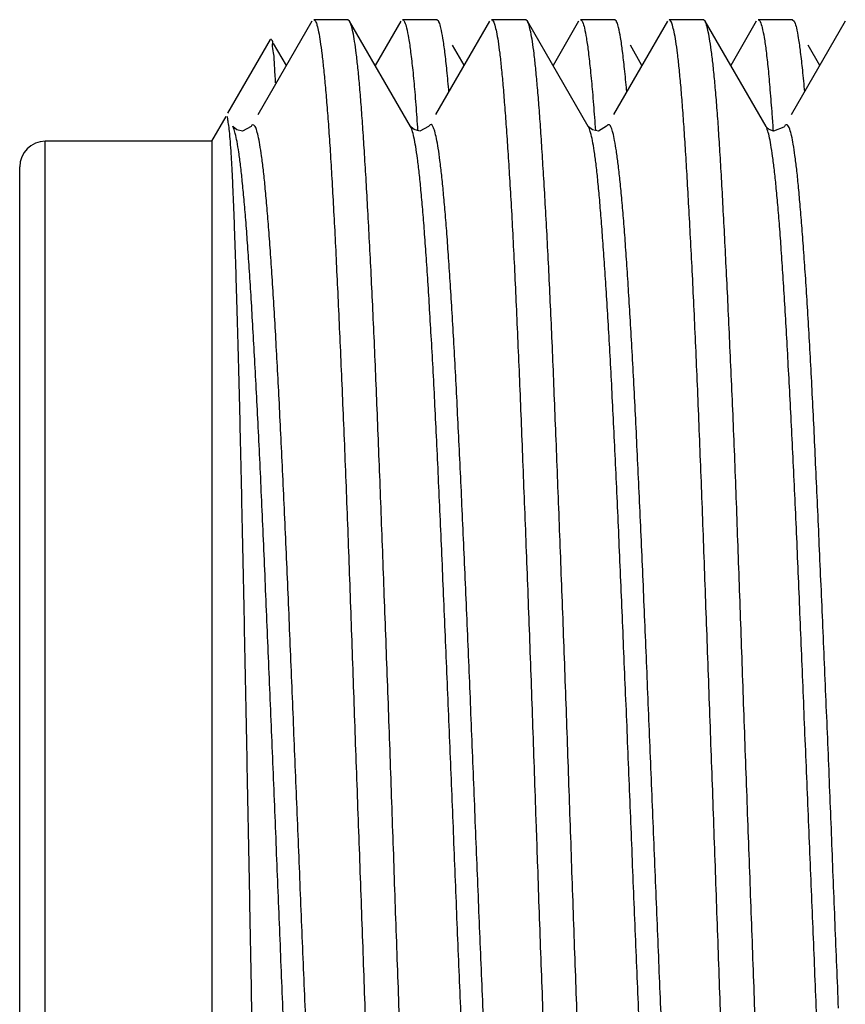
# Model space of a CAD drawing. Header units: inches. Extents: x 0.2 to 16.8, y 0.1 to 10.8.
# Tile 26 of 43: x 9.333 to 9.462, y 5.549 to 5.703. Entities that reach past the tile are written whole.
import ezdxf

# ---------------------------------------------------------------- set-up
doc = ezdxf.new("R2010")
doc.units = ezdxf.units.IN
doc.header["$LTSCALE"] = 0.935
doc.header["$MEASUREMENT"] = 0
doc.layers.get('0').update_dxf_attribs({"linetype": 'CONTINUOUS'})

msp = doc.modelspace()

# ---------------------------------------------------------------- linework, layer by layer
at = {"color": 7, "linetype": 'CONTINUOUS'}
for p, q in [((9.37826, 5.70255), (9.36981, 5.68794)), ((9.38388, 5.70279), (9.37854, 5.70279)), ((9.38415, 5.70256), (9.38388, 5.70279)), ((9.39366, 5.68613), (9.38415, 5.70256)), ((9.39216, 5.70257), (9.38815, 5.69565)), ((9.39779, 5.70279), (9.39241, 5.70279)), ((9.40602, 5.70255), (9.39759, 5.68798)), ((9.39806, 5.70256), (9.39779, 5.70279)), ((9.41166, 5.70279), (9.4063, 5.70279)), ((9.41193, 5.70256), (9.41166, 5.70279)), ((9.42144, 5.68612), (9.41193, 5.70256)), ((9.41993, 5.70255), (9.41593, 5.69564)), ((9.42557, 5.70279), (9.4202, 5.70279)), ((9.43382, 5.70257), (9.42537, 5.68797)), ((9.42583, 5.70257), (9.42557, 5.70279)), ((9.43942, 5.70279), (9.43408, 5.70279)), ((9.43968, 5.70257), (9.43942, 5.70279)), ((9.44921, 5.68611), (9.43968, 5.70257)), ((9.44769, 5.70256), (9.44369, 5.69565)), ((9.45334, 5.70279), (9.44796, 5.70279)), ((9.4616, 5.70255), (9.45313, 5.68792)), ((9.45334, 5.70279), (9.45359, 5.70258)), ((9.36514, 5.6882), (9.37179, 5.69971)), ((9.37193, 5.69971), (9.37179, 5.69971)), ((9.37427, 5.69566), (9.37228, 5.69909)), ((9.40204, 5.69568), (9.40024, 5.69879)), ((9.42982, 5.69566), (9.42801, 5.69879)), ((9.4576, 5.69564), (9.45578, 5.6988)), ((9.3626, 5.68379), (9.36484, 5.68768)), ((9.36589, 5.68612), (9.36588, 5.68613)), ((9.3937, 5.68607), (9.39365, 5.68615)), ((9.39366, 5.68613), (9.39365, 5.68615)), ((9.39653, 5.68615), (9.39652, 5.68614)), ((9.42144, 5.68612), (9.42143, 5.68614)), ((9.42149, 5.68607), (9.42144, 5.68615)), ((9.3665, 5.68557), (9.36593, 5.68605)), ((9.36875, 5.68612), (9.36875, 5.68611)), ((9.39422, 5.68562), (9.3937, 5.68607)), ((9.4221, 5.68557), (9.42149, 5.68607)), ((9.44924, 5.68606), (9.44921, 5.68611)), ((9.44971, 5.68562), (9.44924, 5.68606)), ((9.45208, 5.68611), (9.45208, 5.68611)), ((9.3626, 5.68379), (9.3366, 5.68379)), ((9.3626, 5.68379), (9.3626, 5.47179)), ((9.3326, 5.47579), (9.3326, 5.67979))]:
    msp.add_line(p, q, dxfattribs=at)
at = {"color": 9, "linetype": 'CONTINUOUS'}
msp.add_line((9.3366, 5.47179), (9.3366, 5.68379), dxfattribs=at)
at = {"color": 7, "linetype": 'CONTINUOUS'}
for points in [[(9.39653, 5.68615), (9.39649, 5.68608), (9.3951, 5.68539), (9.39422, 5.68562)], [(9.42431, 5.68614), (9.42306, 5.6854), (9.4221, 5.68557)], [(9.36875, 5.68612), (9.36743, 5.68537), (9.3665, 5.68557)], [(9.45208, 5.68611), (9.45199, 5.68598), (9.45039, 5.68537), (9.44971, 5.68562)]]:
    msp.add_lwpolyline(points, dxfattribs=at)
msp.add_arc((9.3366, 5.67979), 0.004, 90, 180, dxfattribs=at)
for points, knots in [([(9.37854, 5.70279), (9.37865, 5.70279), (9.3789, 5.70246), (9.37909, 5.70183), (9.37934, 5.70074), (9.37958, 5.69927), (9.37973, 5.69814), (9.3798, 5.69751)], [0, 0, 0, 0, 0.060243, 0.185197, 0.383115, 0.654883, 1, 1, 1, 1]), ([(9.39084, 5.57779), (9.39076, 5.58022), (9.39059, 5.58507), (9.39033, 5.59231), (9.39007, 5.59951), (9.3898, 5.60663), (9.38954, 5.61365), (9.38928, 5.62055), (9.38903, 5.62732), (9.38877, 5.63391), (9.38852, 5.6403), (9.38827, 5.64648), (9.38802, 5.65241), (9.38776, 5.65809), (9.3875, 5.66351), (9.38723, 5.66863), (9.38697, 5.67347), (9.38672, 5.67798), (9.38646, 5.68216), (9.38621, 5.68598), (9.38596, 5.68942), (9.38572, 5.69247), (9.38546, 5.69513), (9.38521, 5.69741), (9.38495, 5.69928), (9.3847, 5.70075), (9.38444, 5.70182), (9.38428, 5.70235), (9.38415, 5.70256)], [0, 0, 0, 0, 0.058279, 0.116348, 0.173985, 0.231003, 0.287255, 0.34257, 0.396765, 0.449606, 0.500862, 0.550327, 0.597869, 0.643378, 0.686741, 0.727852, 0.766601, 0.80286, 0.836406, 0.867016, 0.894586, 0.919102, 0.940523, 0.958819, 0.973956, 0.985895, 0.994612, 1, 1, 1, 1]), ([(9.39241, 5.70279), (9.39256, 5.70279), (9.39285, 5.70226), (9.39309, 5.70136), (9.39342, 5.69972), (9.39359, 5.69846), (9.39368, 5.69773)], [0, 0, 0, 0, 0.083759, 0.273595, 0.578716, 1, 1, 1, 1]), ([(9.39935, 5.69489), (9.39925, 5.69583), (9.39907, 5.69752), (9.39878, 5.69971), (9.39846, 5.70135), (9.39827, 5.70215), (9.39808, 5.70253), (9.39806, 5.70256)], [0, 0, 0, 0, 0.365165, 0.652036, 0.859857, 0.989144, 1, 1, 1, 1]), ([(9.4063, 5.70279), (9.40641, 5.70279), (9.40667, 5.70247), (9.40687, 5.70184), (9.40713, 5.70076), (9.40737, 5.69929), (9.40752, 5.69817), (9.4076, 5.69754)], [0, 0, 0, 0, 0.061567, 0.186363, 0.38359, 0.654749, 1, 1, 1, 1]), ([(9.41579, 5.65244), (9.41571, 5.65433), (9.41554, 5.65801), (9.41529, 5.6634), (9.41503, 5.66851), (9.41476, 5.67334), (9.4145, 5.67786), (9.41424, 5.68205), (9.41399, 5.68589), (9.41374, 5.68934), (9.41349, 5.69241), (9.41324, 5.69509), (9.41299, 5.69738), (9.41274, 5.69926), (9.41249, 5.70074), (9.41222, 5.70182), (9.41206, 5.70234), (9.41193, 5.70256)], [0, 0, 0, 0, 0.112523, 0.219744, 0.321521, 0.417668, 0.507881, 0.591527, 0.66799, 0.73685, 0.798025, 0.851496, 0.89722, 0.935066, 0.964893, 0.986666, 1, 1, 1, 1]), ([(9.4202, 5.70279), (9.42036, 5.70279), (9.42065, 5.70225), (9.42088, 5.70134), (9.42119, 5.6997), (9.42136, 5.69844), (9.42145, 5.69771)], [0, 0, 0, 0, 0.085172, 0.275738, 0.580777, 1, 1, 1, 1]), ([(9.4271, 5.69513), (9.42701, 5.69604), (9.42682, 5.69768), (9.42654, 5.69981), (9.42622, 5.7014), (9.42603, 5.70217), (9.42584, 5.70254), (9.42583, 5.70257)], [0, 0, 0, 0, 0.36487, 0.651905, 0.859773, 0.988932, 1, 1, 1, 1]), ([(9.43589, 5.69257), (9.43581, 5.69347), (9.43566, 5.69513), (9.4354, 5.69741), (9.43514, 5.69929), (9.43489, 5.70076), (9.43462, 5.70184), (9.43446, 5.70236), (9.43433, 5.70258)], [0, 0, 0, 0, 0.265355, 0.49186, 0.678991, 0.82596, 0.932766, 1, 1, 1, 1]), ([(9.44637, 5.57779), (9.44628, 5.58022), (9.44611, 5.58506), (9.44584, 5.5923), (9.44559, 5.59949), (9.44534, 5.6066), (9.44509, 5.61361), (9.44484, 5.62051), (9.4446, 5.62725), (9.44435, 5.63383), (9.44409, 5.64022), (9.44382, 5.64639), (9.44355, 5.65233), (9.44329, 5.65803), (9.44302, 5.66345), (9.44277, 5.66858), (9.44251, 5.67341), (9.44227, 5.67792), (9.44202, 5.68209), (9.44178, 5.68591), (9.44153, 5.68936), (9.44127, 5.69243), (9.44101, 5.69512), (9.44075, 5.6974), (9.44048, 5.69929), (9.44023, 5.70076), (9.43997, 5.70183), (9.43981, 5.70236), (9.43968, 5.70257)], [0, 0, 0, 0, 0.058192, 0.11622, 0.173791, 0.230744, 0.286954, 0.342184, 0.396234, 0.448935, 0.500108, 0.549584, 0.597205, 0.642819, 0.686287, 0.727453, 0.766147, 0.802285, 0.835752, 0.866369, 0.894062, 0.918762, 0.94035, 0.958779, 0.974005, 0.985962, 0.99465, 1, 1, 1, 1]), ([(9.44796, 5.70279), (9.44811, 5.70279), (9.44841, 5.70229), (9.44865, 5.70141), (9.44897, 5.69982), (9.44914, 5.69859), (9.44922, 5.69788)], [0, 0, 0, 0, 0.08461, 0.273342, 0.578303, 1, 1, 1, 1]), ([(9.45359, 5.70258), (9.45361, 5.70255), (9.4538, 5.70215), (9.454, 5.70136), (9.45431, 5.69972), (9.4546, 5.69754), (9.45479, 5.69585), (9.45489, 5.69491)], [0, 0, 0, 0, 0.012888, 0.141554, 0.348935, 0.635549, 1, 1, 1, 1]), ([(9.37243, 5.69559), (9.3724, 5.69626), (9.37238, 5.6974), (9.37201, 5.69873), (9.3722, 5.69947), (9.37193, 5.69968), (9.37192, 5.69969)], [0, 0, 0, 0, 0.488684, 0.819303, 0.992719, 1, 1, 1, 1]), ([(9.3798, 5.69751), (9.3799, 5.69675), (9.38008, 5.6951), (9.38025, 5.69344), (9.38033, 5.69255)], [0, 0, 0, 0, 0.460724, 1, 1, 1, 1]), ([(9.4076, 5.69754), (9.40769, 5.69678), (9.40787, 5.69512), (9.40802, 5.69347), (9.4081, 5.69257)], [0, 0, 0, 0, 0.460422, 1, 1, 1, 1]), ([(9.39401, 5.69491), (9.39412, 5.69377), (9.39435, 5.69131), (9.39459, 5.68816), (9.39473, 5.68615), (9.39477, 5.68548)], [0, 0, 0, 0, 0.362166, 0.785411, 1, 1, 1, 1]), ([(9.42176, 5.6949), (9.42188, 5.69377), (9.42211, 5.69131), (9.42236, 5.68817), (9.42251, 5.68617), (9.42256, 5.68549)], [0, 0, 0, 0, 0.361247, 0.784177, 1, 1, 1, 1]), ([(9.42745, 5.69155), (9.42744, 5.69163), (9.42733, 5.69283), (9.42722, 5.69402), (9.4271, 5.69513)], [0, 0, 0, 0, 0.072061, 1, 1, 1, 1]), ([(9.44953, 5.69514), (9.44964, 5.69403), (9.44985, 5.69165), (9.4501, 5.68841), (9.45026, 5.68626), (9.45032, 5.6854)], [0, 0, 0, 0, 0.339584, 0.734825, 1, 1, 1, 1]), ([(9.38033, 5.69255), (9.38042, 5.69153), (9.38061, 5.68935), (9.38087, 5.68589), (9.38113, 5.68206), (9.38138, 5.67787), (9.38163, 5.67335), (9.38188, 5.66853), (9.38213, 5.66342), (9.38238, 5.65804), (9.38264, 5.65239), (9.3829, 5.64647), (9.38316, 5.64031), (9.38343, 5.6339), (9.38369, 5.62729), (9.38394, 5.62051), (9.38419, 5.6136), (9.38444, 5.60659), (9.38469, 5.59948), (9.38494, 5.5923), (9.3852, 5.58507), (9.38538, 5.58022), (9.38547, 5.57779)], [0, 0, 0, 0, 0.026824, 0.057009, 0.090511, 0.127144, 0.16664, 0.208726, 0.253273, 0.300204, 0.349461, 0.400996, 0.454761, 0.510663, 0.568394, 0.627563, 0.687806, 0.748943, 0.810847, 0.873421, 0.936531, 1, 1, 1, 1]), ([(9.4081, 5.69257), (9.40819, 5.69155), (9.40836, 5.68937), (9.40862, 5.68593), (9.40888, 5.68211), (9.40914, 5.67795), (9.40941, 5.67344), (9.40967, 5.66861), (9.40992, 5.66348), (9.41009, 5.65995), (9.41017, 5.65814)], [0, 0, 0, 0, 0.089436, 0.189725, 0.300617, 0.421833, 0.552758, 0.693068, 0.8424, 1, 1, 1, 1]), ([(9.44104, 5.57779), (9.44095, 5.58022), (9.44078, 5.58505), (9.44051, 5.59229), (9.44025, 5.59948), (9.43999, 5.60659), (9.43973, 5.6136), (9.43948, 5.6205), (9.43923, 5.62725), (9.43898, 5.63383), (9.43873, 5.64022), (9.43847, 5.64641), (9.43821, 5.65235), (9.43795, 5.65805), (9.43769, 5.66348), (9.43742, 5.66861), (9.43716, 5.67344), (9.43691, 5.67795), (9.43666, 5.68211), (9.43641, 5.68593), (9.43616, 5.68937), (9.43599, 5.69155), (9.43589, 5.69257)], [0, 0, 0, 0, 0.06328, 0.126401, 0.189042, 0.251041, 0.312243, 0.372339, 0.431173, 0.488599, 0.544329, 0.59822, 0.650136, 0.699812, 0.74713, 0.791961, 0.834077, 0.873376, 0.909758, 0.943042, 0.973148, 1, 1, 1, 1]), ([(9.36832, 5.57779), (9.36827, 5.58009), (9.36818, 5.58468), (9.36805, 5.59154), (9.36791, 5.59836), (9.36778, 5.60509), (9.36765, 5.61171), (9.36751, 5.61817), (9.36738, 5.62445), (9.36725, 5.63053), (9.36712, 5.63638), (9.36699, 5.642), (9.36686, 5.64737), (9.36672, 5.65248), (9.36658, 5.65731), (9.36645, 5.66184), (9.36632, 5.66604), (9.36619, 5.66989), (9.36606, 5.67339), (9.36593, 5.67652), (9.3658, 5.67928), (9.36566, 5.68165), (9.36553, 5.68364), (9.36538, 5.68521), (9.3653, 5.68645), (9.36511, 5.68702), (9.3651, 5.68733)], [0, 0, 0, 0, 0.062813, 0.125604, 0.187916, 0.249489, 0.309997, 0.369018, 0.426391, 0.481919, 0.535363, 0.586695, 0.635768, 0.682433, 0.72661, 0.768005, 0.80637, 0.841622, 0.873614, 0.902227, 0.927402, 0.949076, 0.967234, 0.981821, 0.992747, 1, 1, 1, 1]), ([(9.37805, 5.47476), (9.37795, 5.47554), (9.37776, 5.47722), (9.37749, 5.47994), (9.37721, 5.48302), (9.37693, 5.48646), (9.37665, 5.49023), (9.37638, 5.49434), (9.37611, 5.49879), (9.37584, 5.50355), (9.37557, 5.50861), (9.3753, 5.51392), (9.37503, 5.51947), (9.37475, 5.52522), (9.37448, 5.53115), (9.3742, 5.53725), (9.37393, 5.54354), (9.37366, 5.55), (9.37339, 5.55658), (9.37312, 5.56323), (9.37285, 5.56991), (9.37258, 5.57662), (9.3723, 5.58332), (9.37202, 5.58998), (9.37175, 5.59659), (9.37147, 5.60314), (9.3712, 5.60963), (9.37093, 5.61601), (9.37066, 5.62224), (9.37039, 5.62829), (9.37012, 5.63412), (9.36985, 5.63973), (9.36957, 5.6451), (9.3693, 5.65022), (9.36902, 5.65507), (9.36875, 5.65963), (9.36848, 5.66389), (9.36821, 5.66781), (9.36794, 5.67139), (9.36767, 5.6746), (9.3674, 5.67743), (9.36713, 5.67989), (9.36686, 5.68196), (9.36658, 5.68361), (9.36634, 5.68491), (9.36611, 5.68557), (9.36601, 5.68588)], [0, 0, 0, 0, 0.011112, 0.024055, 0.038728, 0.055034, 0.072917, 0.092365, 0.113456, 0.13607, 0.160053, 0.185266, 0.21156, 0.238822, 0.266888, 0.295677, 0.325462, 0.356166, 0.387415, 0.418846, 0.450495, 0.482283, 0.514035, 0.545542, 0.576801, 0.607867, 0.638585, 0.668837, 0.698414, 0.72709, 0.754669, 0.781207, 0.806687, 0.830967, 0.853931, 0.875544, 0.895742, 0.914405, 0.931383, 0.946602, 0.960066, 0.971761, 0.981616, 0.989601, 0.995725, 1, 1, 1, 1]), ([(9.40349, 5.50603), (9.40339, 5.50775), (9.40321, 5.51128), (9.40294, 5.51669), (9.40268, 5.52234), (9.4024, 5.5282), (9.40213, 5.53426), (9.40185, 5.5405), (9.40157, 5.54688), (9.4013, 5.55337), (9.40102, 5.55995), (9.40076, 5.56659), (9.40049, 5.57327), (9.40022, 5.57996), (9.39995, 5.58665), (9.39967, 5.5933), (9.39939, 5.59992), (9.39912, 5.60646), (9.39884, 5.61288), (9.39857, 5.61916), (9.3983, 5.62528), (9.39803, 5.63121), (9.39776, 5.63693), (9.39749, 5.64243), (9.39722, 5.64769), (9.39694, 5.65269), (9.39666, 5.6574), (9.39639, 5.66181), (9.39612, 5.6659), (9.39585, 5.66964), (9.39558, 5.67303), (9.39531, 5.67605), (9.39505, 5.6787), (9.39478, 5.68097), (9.3945, 5.68285), (9.39424, 5.68431), (9.39402, 5.68517), (9.39392, 5.68551)], [0, 0, 0, 0, 0.028721, 0.058968, 0.090472, 0.123086, 0.156818, 0.19164, 0.227272, 0.263457, 0.300061, 0.337049, 0.374311, 0.411664, 0.448827, 0.485936, 0.52286, 0.55933, 0.595097, 0.630109, 0.664226, 0.697296, 0.729174, 0.759788, 0.789101, 0.817023, 0.843343, 0.867947, 0.890752, 0.911675, 0.93059, 0.947466, 0.962276, 0.974999, 0.985556, 0.993891, 1, 1, 1, 1]), ([(9.42864, 5.56389), (9.42855, 5.56612), (9.42837, 5.57061), (9.4281, 5.57734), (9.42783, 5.58406), (9.42756, 5.59075), (9.42728, 5.59737), (9.427, 5.60389), (9.42673, 5.61031), (9.42646, 5.61662), (9.42619, 5.62282), (9.42592, 5.62888), (9.42564, 5.63474), (9.42537, 5.64037), (9.4251, 5.64573), (9.42483, 5.65081), (9.42455, 5.6556), (9.42428, 5.66009), (9.424, 5.66429), (9.42373, 5.66815), (9.42346, 5.67169), (9.4232, 5.67487), (9.42294, 5.67769), (9.42267, 5.68012), (9.4224, 5.68217), (9.42212, 5.68379), (9.42186, 5.68504), (9.42164, 5.68566), (9.42153, 5.68595)], [0, 0, 0, 0, 0.054902, 0.110076, 0.165162, 0.219888, 0.274132, 0.327551, 0.37999, 0.43166, 0.482481, 0.532148, 0.580263, 0.626442, 0.670341, 0.711882, 0.751088, 0.787964, 0.822358, 0.854108, 0.883047, 0.909178, 0.932369, 0.952456, 0.969308, 0.982854, 0.993055, 1, 1, 1, 1]), ([(9.46146, 5.47401), (9.46136, 5.47474), (9.46116, 5.47634), (9.46089, 5.47891), (9.46062, 5.48187), (9.46036, 5.48518), (9.4601, 5.48885), (9.45983, 5.49286), (9.45956, 5.49719), (9.45928, 5.50182), (9.459, 5.50675), (9.45872, 5.51197), (9.45844, 5.51746), (9.45817, 5.52318), (9.45789, 5.52911), (9.45763, 5.53521), (9.45736, 5.54147), (9.45709, 5.54787), (9.45683, 5.55436), (9.45655, 5.56093), (9.45628, 5.56757), (9.456, 5.57427), (9.45572, 5.58102), (9.45544, 5.58777), (9.45516, 5.59446), (9.45489, 5.60108), (9.45462, 5.6076), (9.45435, 5.614), (9.45409, 5.62025), (9.45382, 5.62633), (9.45354, 5.63222), (9.45327, 5.63791), (9.45298, 5.64339), (9.4527, 5.64862), (9.45243, 5.65358), (9.45215, 5.65827), (9.45188, 5.66265), (9.45161, 5.6667), (9.45134, 5.6704), (9.45107, 5.67372), (9.4508, 5.67665), (9.45053, 5.67918), (9.45026, 5.68135), (9.44999, 5.68313), (9.44974, 5.68453), (9.44951, 5.68532), (9.44941, 5.68564)], [0, 0, 0, 0, 0.010434, 0.022681, 0.036661, 0.052368, 0.069757, 0.088736, 0.109199, 0.131077, 0.154356, 0.179061, 0.205052, 0.232136, 0.260118, 0.288946, 0.318547, 0.348803, 0.37949, 0.410498, 0.441794, 0.47349, 0.505431, 0.537364, 0.569017, 0.600259, 0.631028, 0.661288, 0.690874, 0.719599, 0.747394, 0.774294, 0.800196, 0.824938, 0.848419, 0.870561, 0.891302, 0.910523, 0.928064, 0.943796, 0.957616, 0.969623, 0.979893, 0.988428, 0.995146, 1, 1, 1, 1]), ([(9.41042, 5.65244), (9.41051, 5.65045), (9.41068, 5.64641), (9.41093, 5.64022), (9.41118, 5.63383), (9.41144, 5.62725), (9.41171, 5.6205), (9.41197, 5.6136), (9.41214, 5.60896), (9.41223, 5.60662)], [0, 0, 0, 0, 0.130069, 0.265087, 0.40473, 0.548633, 0.696066, 0.846646, 1, 1, 1, 1]), ([(9.41759, 5.60658), (9.4175, 5.60892), (9.41733, 5.61356), (9.41706, 5.62046), (9.4168, 5.62724), (9.41655, 5.63385), (9.41629, 5.64026), (9.41604, 5.64644), (9.41588, 5.65047), (9.41579, 5.65244)], [0, 0, 0, 0, 0.15286, 0.303551, 0.451644, 0.596206, 0.736225, 0.870903, 1, 1, 1, 1]), ([(9.41861, 5.57779), (9.41853, 5.58022), (9.41836, 5.58506), (9.41811, 5.59229), (9.41785, 5.59946), (9.41768, 5.60422), (9.41759, 5.60658)], [0, 0, 0, 0, 0.252896, 0.504267, 0.753461, 1, 1, 1, 1]), ([(9.37179, 5.45588), (9.37171, 5.45602), (9.37162, 5.45648), (9.37149, 5.45736), (9.37137, 5.45869), (9.37124, 5.46043), (9.37111, 5.46259), (9.37098, 5.46516), (9.37085, 5.46813), (9.37072, 5.47148), (9.37058, 5.47522), (9.37045, 5.47932), (9.37031, 5.48378), (9.37018, 5.48857), (9.37005, 5.49366), (9.36991, 5.49905), (9.36978, 5.50468), (9.36965, 5.51056), (9.36952, 5.51666), (9.36939, 5.52296), (9.36925, 5.52946), (9.36911, 5.53611), (9.36898, 5.54291), (9.36884, 5.54981), (9.36871, 5.55678), (9.36858, 5.56379), (9.36845, 5.5708), (9.36836, 5.57547), (9.36832, 5.57779)], [0, 0, 0, 0, 0.003895, 0.011258, 0.02214, 0.036513, 0.054307, 0.075413, 0.099774, 0.127336, 0.157988, 0.191694, 0.2283, 0.2676, 0.309488, 0.353701, 0.399955, 0.448178, 0.498214, 0.549936, 0.603272, 0.657931, 0.713676, 0.770346, 0.82761, 0.885172, 0.94275, 1, 1, 1, 1]), ([(9.38547, 5.57779), (9.38556, 5.57537), (9.38573, 5.57053), (9.386, 5.56329), (9.38625, 5.5561), (9.38651, 5.54899), (9.38676, 5.54198), (9.38701, 5.53508), (9.38726, 5.52834), (9.38751, 5.52176), (9.38777, 5.51537), (9.38803, 5.5092), (9.3883, 5.50325), (9.38856, 5.49756), (9.38882, 5.49214), (9.38908, 5.487), (9.38933, 5.48217), (9.38958, 5.47766), (9.38983, 5.47349), (9.39007, 5.46968), (9.39033, 5.46623), (9.39059, 5.46315), (9.39085, 5.46047), (9.39111, 5.45818), (9.39137, 5.4563), (9.39161, 5.45483), (9.39187, 5.45375), (9.39203, 5.45323), (9.39216, 5.45301)], [0, 0, 0, 0, 0.058187, 0.116213, 0.173783, 0.230737, 0.286947, 0.342176, 0.396224, 0.448923, 0.500095, 0.549574, 0.597201, 0.642822, 0.686296, 0.727467, 0.766163, 0.802299, 0.835763, 0.866378, 0.894071, 0.918771, 0.940357, 0.958781, 0.973999, 0.985945, 0.994619, 1, 1, 1, 1]), ([(9.39598, 5.46307), (9.39589, 5.46409), (9.39571, 5.46626), (9.39546, 5.46968), (9.3952, 5.47347), (9.39494, 5.47761), (9.39468, 5.48211), (9.39442, 5.48694), (9.39416, 5.49209), (9.39391, 5.49753), (9.39366, 5.50322), (9.39341, 5.50914), (9.39316, 5.51528), (9.3929, 5.52164), (9.39264, 5.52819), (9.39238, 5.53493), (9.39212, 5.54183), (9.39186, 5.54887), (9.3916, 5.55602), (9.39134, 5.56325), (9.39109, 5.57051), (9.39093, 5.57537), (9.39084, 5.57779)], [0, 0, 0, 0, 0.026745, 0.05668, 0.089743, 0.125898, 0.165127, 0.207372, 0.252398, 0.299881, 0.349506, 0.401135, 0.454691, 0.51012, 0.567293, 0.626032, 0.68623, 0.747701, 0.810111, 0.873171, 0.936584, 1, 1, 1, 1]), ([(9.41912, 5.56323), (9.41903, 5.56566), (9.41886, 5.57051), (9.4187, 5.57536), (9.41861, 5.57779)], [0, 0, 0, 0, 0.499038, 1, 1, 1, 1]), ([(9.44768, 5.45303), (9.44756, 5.45323), (9.4474, 5.45376), (9.44715, 5.45483), (9.44692, 5.45629), (9.44667, 5.45818), (9.44642, 5.46046), (9.44616, 5.46314), (9.44591, 5.46621), (9.44564, 5.46966), (9.44538, 5.47347), (9.44512, 5.47764), (9.44486, 5.48214), (9.44461, 5.48697), (9.44436, 5.49211), (9.44411, 5.49753), (9.44386, 5.50323), (9.44361, 5.50918), (9.44334, 5.51536), (9.44308, 5.52175), (9.44282, 5.52834), (9.44255, 5.53509), (9.4423, 5.54198), (9.44205, 5.549), (9.4418, 5.55611), (9.44155, 5.5633), (9.44129, 5.57053), (9.44112, 5.57537), (9.44104, 5.57779)], [0, 0, 0, 0, 0.005248, 0.013902, 0.025828, 0.041015, 0.059409, 0.080985, 0.10565, 0.133321, 0.163937, 0.197346, 0.233477, 0.272205, 0.313355, 0.35686, 0.402529, 0.450196, 0.499761, 0.550979, 0.603731, 0.657839, 0.713053, 0.769282, 0.826284, 0.883837, 0.941836, 1, 1, 1, 1]), ([(9.4515, 5.46302), (9.45141, 5.46404), (9.45124, 5.46621), (9.45099, 5.46966), (9.45074, 5.47347), (9.4505, 5.47763), (9.45025, 5.48213), (9.44999, 5.48696), (9.44973, 5.49209), (9.44946, 5.49752), (9.44919, 5.50322), (9.44893, 5.50917), (9.44867, 5.51535), (9.44841, 5.52175), (9.44817, 5.52833), (9.44792, 5.53508), (9.44767, 5.54198), (9.44743, 5.54899), (9.44717, 5.55611), (9.44691, 5.56329), (9.44664, 5.57053), (9.44646, 5.57537), (9.44637, 5.57779)], [0, 0, 0, 0, 0.02682, 0.056907, 0.090169, 0.126501, 0.16576, 0.207866, 0.252705, 0.300039, 0.349727, 0.401654, 0.455557, 0.511298, 0.568739, 0.627588, 0.687694, 0.748906, 0.810916, 0.873566, 0.936701, 1, 1, 1, 1]), ([(9.42375, 5.46305), (9.42366, 5.46407), (9.42348, 5.46624), (9.42324, 5.46968), (9.42298, 5.47348), (9.42272, 5.47763), (9.42246, 5.48213), (9.4222, 5.48696), (9.42194, 5.4921), (9.42168, 5.49754), (9.42143, 5.50325), (9.42118, 5.5092), (9.42093, 5.51537), (9.42068, 5.52175), (9.42042, 5.52832), (9.42016, 5.53505), (9.4199, 5.54193), (9.41963, 5.54894), (9.41937, 5.55606), (9.4192, 5.56083), (9.41912, 5.56323)], [0, 0, 0, 0, 0.030673, 0.065041, 0.10302, 0.144529, 0.189487, 0.23779, 0.289244, 0.343609, 0.400628, 0.460086, 0.521775, 0.58549, 0.651052, 0.718288, 0.787019, 0.857031, 0.928096, 1, 1, 1, 1]), ([(9.43356, 5.47501), (9.43346, 5.4758), (9.43327, 5.4775), (9.43301, 5.48026), (9.43274, 5.48338), (9.43247, 5.48685), (9.4322, 5.49067), (9.43192, 5.49483), (9.43164, 5.49931), (9.43137, 5.50409), (9.43109, 5.50916), (9.43082, 5.5145), (9.43055, 5.52008), (9.43029, 5.52587), (9.43002, 5.53184), (9.42974, 5.53799), (9.42947, 5.5443), (9.42919, 5.55074), (9.42891, 5.55728), (9.42873, 5.56168), (9.42864, 5.56389)], [0, 0, 0, 0, 0.02683, 0.057973, 0.093202, 0.132313, 0.175355, 0.222202, 0.272711, 0.326595, 0.383707, 0.443867, 0.506765, 0.571897, 0.639041, 0.708246, 0.779372, 0.851856, 0.925465, 1, 1, 1, 1]), ([(9.41428, 5.54895), (9.41436, 5.54661), (9.41454, 5.54197), (9.4148, 5.53508), (9.41506, 5.52834), (9.41531, 5.52178), (9.41556, 5.5154), (9.41581, 5.50923), (9.41598, 5.50519), (9.41607, 5.50321)], [0, 0, 0, 0, 0.153586, 0.304372, 0.451777, 0.595422, 0.734927, 0.869939, 1, 1, 1, 1])]:
    msp.add_open_spline(points, degree=3, knots=knots, dxfattribs=at)
for points in [[(9.43433, 5.70258), (9.43427, 5.70269), (9.43419, 5.70279), (9.43408, 5.70279)], [(9.39368, 5.69773), (9.3938, 5.69679), (9.39391, 5.69585), (9.39401, 5.69491)], [(9.42145, 5.69771), (9.42156, 5.69678), (9.42166, 5.69584), (9.42176, 5.6949)], [(9.44922, 5.69788), (9.44934, 5.69697), (9.44944, 5.69605), (9.44953, 5.69514)], [(9.37259, 5.69292), (9.37254, 5.69381), (9.37247, 5.6947), (9.37243, 5.69559)], [(9.39967, 5.69146), (9.39957, 5.6926), (9.39947, 5.69375), (9.39935, 5.69489)], [(9.45489, 5.69491), (9.455, 5.69378), (9.45511, 5.69265), (9.45521, 5.69151)], [(9.3651, 5.68733), (9.3651, 5.68747), (9.36511, 5.68764), (9.365, 5.68769)], [(9.36601, 5.68588), (9.36598, 5.68597), (9.36595, 5.68606), (9.36591, 5.68614)], [(9.39392, 5.68551), (9.39386, 5.68572), (9.39379, 5.68592), (9.39366, 5.68613)], [(9.42153, 5.68595), (9.42151, 5.68601), (9.42148, 5.68607), (9.42146, 5.68613)], [(9.44941, 5.68564), (9.44937, 5.68581), (9.44932, 5.68597), (9.44922, 5.68611)], [(9.41017, 5.65814), (9.41026, 5.65624), (9.41034, 5.65434), (9.41042, 5.65244)], [(9.41223, 5.60662), (9.41232, 5.60425), (9.4124, 5.60187), (9.41249, 5.5995)], [(9.41249, 5.5995), (9.41257, 5.5971), (9.41266, 5.5947), (9.41274, 5.59231)], [(9.41274, 5.59231), (9.41283, 5.58989), (9.41291, 5.58748), (9.41299, 5.58506)], [(9.41299, 5.58506), (9.41308, 5.58264), (9.41316, 5.58022), (9.41324, 5.57779)], [(9.41324, 5.57779), (9.41326, 5.57724), (9.41328, 5.57669), (9.4133, 5.57613)], [(9.4133, 5.57613), (9.41337, 5.57426), (9.41343, 5.57239), (9.4135, 5.57052)], [(9.4135, 5.57052), (9.41358, 5.56811), (9.41366, 5.56569), (9.41375, 5.56327)], [(9.41375, 5.56327), (9.41384, 5.56087), (9.41392, 5.55847), (9.41401, 5.55607)], [(9.41401, 5.55607), (9.4141, 5.5537), (9.41419, 5.55132), (9.41428, 5.54895)]]:
    msp.add_open_spline(points, degree=3, dxfattribs=at)
at = {"color": 9, "linetype": 'CONTINUOUS'}
for points, knots in [([(9.3816, 5.47421), (9.3815, 5.47494), (9.3813, 5.47654), (9.38103, 5.47912), (9.38076, 5.48206), (9.3805, 5.48536), (9.38023, 5.48903), (9.37996, 5.49307), (9.37969, 5.49745), (9.37941, 5.50213), (9.37914, 5.50709), (9.37886, 5.51232), (9.37859, 5.51778), (9.37832, 5.52343), (9.37805, 5.52928), (9.37778, 5.53532), (9.37751, 5.54157), (9.37723, 5.54799), (9.37696, 5.55453), (9.37669, 5.56116), (9.37641, 5.56783), (9.37614, 5.57453), (9.37586, 5.58121), (9.37559, 5.58784), (9.37532, 5.59442), (9.37505, 5.60098), (9.37478, 5.60749), (9.37451, 5.6139), (9.37424, 5.62019), (9.37396, 5.62633), (9.37369, 5.63228), (9.37341, 5.63799), (9.37314, 5.64343), (9.37287, 5.64858), (9.3726, 5.65348), (9.37233, 5.65812), (9.37205, 5.66249), (9.37178, 5.66655), (9.3715, 5.67028), (9.37123, 5.67365), (9.37096, 5.67662), (9.37069, 5.6792), (9.37042, 5.68138), (9.37015, 5.68315), (9.36991, 5.68454), (9.36961, 5.68553), (9.36944, 5.68615), (9.369, 5.68648), (9.36883, 5.68624), (9.36875, 5.68612), (9.36875, 5.68612)], [0, 0, 0, 0, 0.010451, 0.022658, 0.036473, 0.051965, 0.069275, 0.088302, 0.108913, 0.130962, 0.154296, 0.178896, 0.204627, 0.231204, 0.258532, 0.286892, 0.316302, 0.34655, 0.377348, 0.408475, 0.439814, 0.471337, 0.502804, 0.533884, 0.564702, 0.595543, 0.626188, 0.656327, 0.685886, 0.714789, 0.742809, 0.769682, 0.795225, 0.819379, 0.842353, 0.864202, 0.884794, 0.90395, 0.921527, 0.9374, 0.951456, 0.963612, 0.97387, 0.98227, 0.988889, 0.993693, 0.996688, 0.998178, 0.999946, 1, 1, 1, 1]), ([(9.40345, 5.58595), (9.40336, 5.58819), (9.40318, 5.59264), (9.40291, 5.59927), (9.40263, 5.60582), (9.40236, 5.61226), (9.40208, 5.61855), (9.40181, 5.62464), (9.40154, 5.63053), (9.40127, 5.63624), (9.401, 5.64176), (9.40073, 5.64706), (9.40046, 5.65211), (9.40018, 5.65687), (9.39991, 5.66133), (9.39963, 5.66546), (9.39936, 5.66923), (9.39909, 5.67264), (9.39882, 5.67568), (9.39855, 5.67836), (9.39829, 5.68067), (9.39802, 5.6826), (9.39776, 5.68412), (9.39748, 5.68528), (9.39726, 5.68596), (9.39694, 5.68649), (9.39664, 5.68632), (9.39654, 5.6862), (9.39651, 5.68616)], [0, 0, 0, 0, 0.066382, 0.131938, 0.196623, 0.26044, 0.322814, 0.383084, 0.441073, 0.497504, 0.552282, 0.60482, 0.654775, 0.701955, 0.746131, 0.787086, 0.824536, 0.858202, 0.888269, 0.91496, 0.938018, 0.957239, 0.972588, 0.984051, 0.991615, 0.995611, 0.998561, 1, 1, 1, 1]), ([(9.43705, 5.47508), (9.43695, 5.47587), (9.43675, 5.47759), (9.43648, 5.48036), (9.4362, 5.4835), (9.43593, 5.48698), (9.43566, 5.49078), (9.43539, 5.49491), (9.43512, 5.49936), (9.43485, 5.50415), (9.43458, 5.50924), (9.43431, 5.51461), (9.43403, 5.52022), (9.43376, 5.52605), (9.43348, 5.53204), (9.43321, 5.53817), (9.43294, 5.54441), (9.43267, 5.55079), (9.4324, 5.55731), (9.43213, 5.56395), (9.43185, 5.57066), (9.43158, 5.57741), (9.4313, 5.58416), (9.43102, 5.59089), (9.43075, 5.59752), (9.43048, 5.60402), (9.43021, 5.61041), (9.42994, 5.61669), (9.42967, 5.62286), (9.4294, 5.62889), (9.42912, 5.63473), (9.42885, 5.64036), (9.42857, 5.64575), (9.4283, 5.65086), (9.42803, 5.65565), (9.42775, 5.66013), (9.42749, 5.66429), (9.42722, 5.66815), (9.42695, 5.67168), (9.42668, 5.67486), (9.42641, 5.67768), (9.42613, 5.68011), (9.42586, 5.68216), (9.42559, 5.68379), (9.42534, 5.68504), (9.42507, 5.6858), (9.42486, 5.68639), (9.42445, 5.68638), (9.42434, 5.68623), (9.42429, 5.68615)], [0, 0, 0, 0, 0.011291, 0.024418, 0.03932, 0.055819, 0.073767, 0.093159, 0.114202, 0.136846, 0.160907, 0.186244, 0.212757, 0.240289, 0.268639, 0.297563, 0.326907, 0.356936, 0.387763, 0.419166, 0.450815, 0.482629, 0.514551, 0.546346, 0.577676, 0.608341, 0.638335, 0.667973, 0.697169, 0.725614, 0.753165, 0.779777, 0.805255, 0.829407, 0.852069, 0.873136, 0.892743, 0.91101, 0.92773, 0.942778, 0.956128, 0.967721, 0.977439, 0.985247, 0.991135, 0.995138, 0.997414, 0.998689, 1, 1, 1, 1]), ([(9.45974, 5.56814), (9.45965, 5.57035), (9.45948, 5.57476), (9.45922, 5.58138), (9.45895, 5.58803), (9.45867, 5.59469), (9.45838, 5.60134), (9.4581, 5.60792), (9.45782, 5.61438), (9.45754, 5.62067), (9.45727, 5.62676), (9.457, 5.63262), (9.45675, 5.63823), (9.45648, 5.64361), (9.45622, 5.64876), (9.45594, 5.65369), (9.45566, 5.65837), (9.45538, 5.66276), (9.45509, 5.66682), (9.45482, 5.67052), (9.45454, 5.67384), (9.45428, 5.67677), (9.45402, 5.6793), (9.45376, 5.68144), (9.4535, 5.6832), (9.45325, 5.68458), (9.45295, 5.68555), (9.45277, 5.68618), (9.45231, 5.68647), (9.45215, 5.68624), (9.45208, 5.68611)], [0, 0, 0, 0, 0.05563, 0.111178, 0.166984, 0.223153, 0.279181, 0.334617, 0.389003, 0.441931, 0.493162, 0.542514, 0.58962, 0.634703, 0.678017, 0.719588, 0.75905, 0.796068, 0.830336, 0.861566, 0.889577, 0.914284, 0.9356, 0.953658, 0.968594, 0.98036, 0.988872, 0.994151, 0.996804, 1, 1, 1, 1]), ([(9.40399, 5.57252), (9.4039, 5.57475), (9.40372, 5.57922), (9.40354, 5.5837), (9.40345, 5.58595)], [0, 0, 0, 0, 0.498181, 1, 1, 1, 1]), ([(9.46054, 5.54835), (9.46045, 5.55053), (9.46027, 5.55492), (9.46, 5.56151), (9.45983, 5.56592), (9.45974, 5.56814)], [0, 0, 0, 0, 0.330652, 0.664448, 1, 1, 1, 1]), ([(9.40699, 5.50561), (9.4069, 5.50729), (9.40671, 5.51077), (9.40645, 5.51613), (9.40618, 5.52176), (9.40591, 5.52763), (9.40563, 5.5337), (9.40536, 5.53994), (9.40508, 5.54632), (9.40481, 5.55281), (9.40453, 5.55935), (9.40435, 5.56372), (9.40426, 5.56591)], [0, 0, 0, 0, 0.084035, 0.173007, 0.266708, 0.364215, 0.464923, 0.568492, 0.674542, 0.782458, 0.891203, 1, 1, 1, 1])]:
    msp.add_open_spline(points, degree=3, knots=knots, dxfattribs=at)
msp.add_open_spline([(9.40426, 5.56591), (9.40417, 5.56811), (9.40408, 5.57031), (9.40399, 5.57252)], degree=3, dxfattribs=at)

doc.saveas('drawing.dxf')
